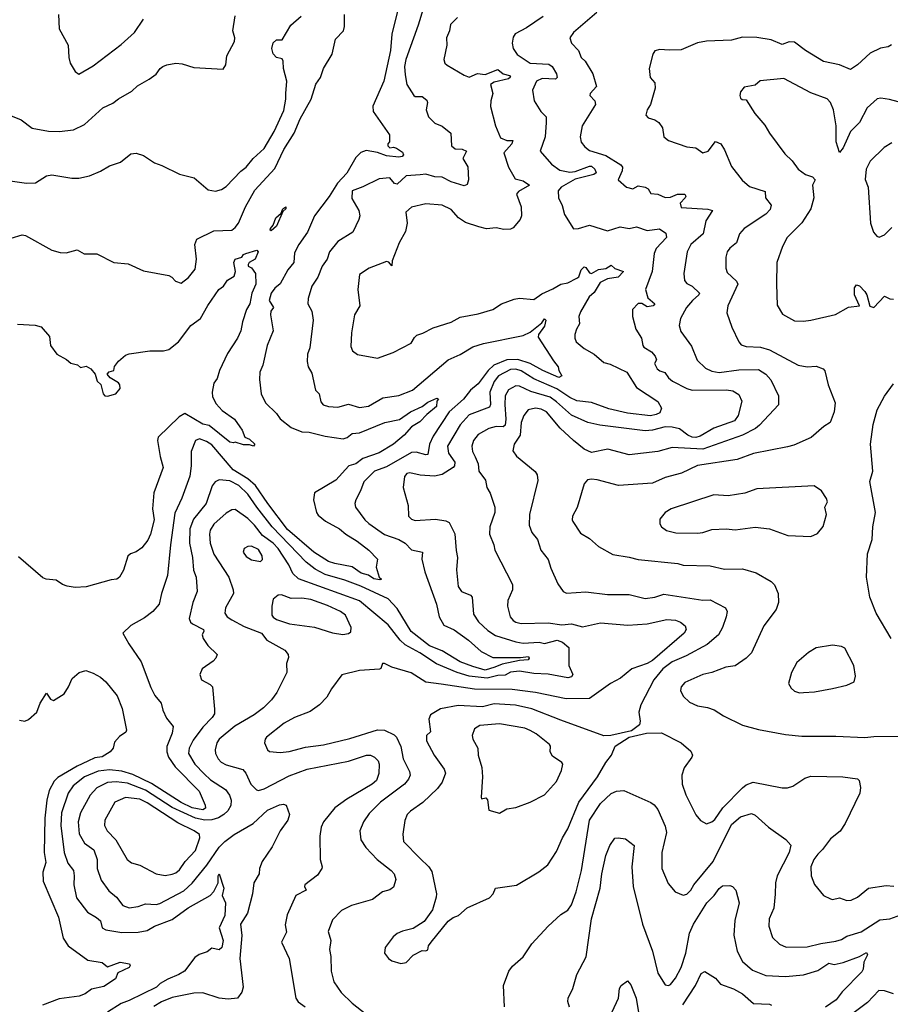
# Model space of a CAD drawing. Extents: x 1245515 to 1420776, y 606314 to 671314.
# Tile 173 of 256: x 1320926 to 1325767, y 656320 to 661796. Entities that reach past the tile are written whole.
import ezdxf

# ---------------------------------------------------------------- set-up
doc = ezdxf.new("R2010")
doc.units = 0

msp = doc.modelspace()

# ---------------------------------------------------------------- linework, layer by layer
at = {"layer": '0CON10XD'}
for points in [[(1323189.2, 661925), (1323142.3, 661765), (1323073.5, 661575), (1323066.1, 661535), (1323069.4, 661489.4), (1323078.9, 661435), (1323117.5, 661375), (1323125, 661368.6), (1323165, 661369.6), (1323189.4, 661349.4), (1323193.3, 661335), (1323185.6, 661295), (1323199.2, 661255), (1323235, 661220.6), (1323274.6, 661204.6), (1323323.8, 661165), (1323326.9, 661095), (1323348.3, 661078.3), (1323386.9, 661076.9), (1323410, 661065), (1323390.6, 661025), (1323418.6, 660978.6), (1323422.5, 660905), (1323415, 660878.8), (1323397.9, 660872.1), (1323325, 660895.2), (1323275, 660919.8), (1323235, 660921.8), (1323185, 660936.2), (1323153.5, 660933.5), (1323075, 660928.2), (1323025, 660881.1), (1323009.6, 660885), (1322985, 660916.2), (1322925, 660911.5), (1322835, 660866.7), (1322774.5, 660845), (1322772.3, 660802.3), (1322811.9, 660735), (1322816.9, 660705), (1322811.9, 660685), (1322777.8, 660615), (1322695, 660561.9), (1322648.6, 660505), (1322635.3, 660465), (1322608.2, 660425), (1322583.6, 660365), (1322551.5, 660315), (1322529.4, 660245), (1322527.8, 660215), (1322550, 660175), (1322557.8, 660125), (1322538.9, 659971.1), (1322525.7, 659935), (1322524.4, 659894.4), (1322530.8, 659865), (1322549.8, 659829.8), (1322571.1, 659735), (1322591.2, 659715), (1322600.2, 659670.2), (1322614.5, 659654.5), (1322642.5, 659645), (1322695, 659641.9), (1322755, 659657.8), (1322815, 659639.4), (1322865, 659646.9), (1322945, 659693.1), (1323035, 659705.6), (1323110, 659735), (1323308.5, 659905), (1323375, 659934.1), (1323445, 659977.2), (1323505, 659995.3), (1323725, 660039.4), (1323765, 660058.5), (1323830.1, 660109.9), (1323845, 660131.5), (1323852.2, 660125), (1323845, 660091.4), (1323810.6, 660045), (1323809.7, 660029.7), (1323895, 659898.8)], [(1323033.1, 661865), (1322994.6, 661715), (1322988.4, 661625), (1322951.9, 661455), (1322890.6, 661315), (1322891.9, 661285), (1322982, 661155), (1322983.3, 661116.7), (1322973.3, 661105), (1322973.8, 661095), (1322985, 661084.3), (1323005, 661087.5), (1323021.4, 661081.4), (1323055, 661059.2), (1323060.6, 661045), (1323053.8, 661035), (1323035, 661031.3), (1322965, 661039.5), (1322915, 661058.3), (1322851.9, 661068.1), (1322822.9, 661057.1), (1322795, 661028.9), (1322745, 660942.7), (1322692.5, 660887.5), (1322647.6, 660812.4), (1322564.6, 660705.4), (1322526.2, 660615), (1322478.4, 660545), (1322455, 660499.2), (1322450.4, 660445), (1322417.7, 660405), (1322375, 660327.8), (1322345, 660302.9), (1322325, 660275.5), (1322313.2, 660235), (1322337.5, 660195), (1322323.1, 660175), (1322321.1, 660155), (1322336.2, 660065), (1322301.5, 659985), (1322278.2, 659875), (1322261.5, 659835), (1322260, 659795), (1322269.2, 659715), (1322292.5, 659665), (1322354.4, 659605), (1322375, 659575.6), (1322435, 659528.9), (1322495, 659503.1), (1322535, 659502.5), (1322625, 659480.7), (1322725, 659465.9), (1322746.9, 659473.1), (1322775, 659495.4), (1322815, 659497.8), (1322956.2, 659555), (1323037.4, 659572.6), (1323100, 659615), (1323165, 659645.4), (1323195, 659669.5), (1323245, 659691.2), (1323255.8, 659685), (1323245.8, 659674.2), (1323244.7, 659645), (1323190.3, 659599.7), (1323150.9, 659559.1), (1323105, 659530.9), (1323065, 659485.6), (1323004.8, 659435.2), (1322925, 659386.4), (1322835, 659356), (1322795, 659326), (1322756.1, 659313.9), (1322685, 659235.4), (1322565.6, 659165), (1322560.4, 659125), (1322576.1, 659056.1), (1322585, 659040), (1322626.6, 659006.6), (1322705, 658964.6), (1322738.9, 658935), (1322802.9, 658895), (1322867.1, 658845), (1322916, 658795), (1322908.1, 658751.9), (1322925.4, 658695.4), (1322937.5, 658685), (1322929.2, 658680.8), (1322895, 658686.9), (1322866.2, 658706.2), (1322825, 658718.1), (1322775, 658752.2), (1322679.1, 658770.9), (1322643.2, 658783.2), (1322561.7, 658835), (1322415, 658960.1), (1322305.2, 659105), (1322238.3, 659205), (1322195, 659241.8), (1322112.9, 659292.9), (1321995, 659432.5), (1321965, 659450.8), (1321925.6, 659464.4), (1321904.6, 659455.4), (1321879.5, 659395), (1321880.4, 659315), (1321872.4, 659257.6), (1321827.3, 659135), (1321789, 659051), (1321764.7, 658875), (1321748.5, 658705), (1321714.7, 658605.3), (1321701.9, 658545), (1321666.2, 658503.8), (1321620.9, 658469.1), (1321543.9, 658426.1), (1321500, 658385), (1321533.3, 658325), (1321602, 658225), (1321655, 658081.2), (1321678.3, 658038.3), (1321712.5, 657995), (1321721.9, 657955), (1321742.2, 657912.2), (1321778.9, 657865), (1321775, 657828.8), (1321745.3, 657754.7), (1321743.8, 657725), (1321753.2, 657695), (1321791.3, 657641.3), (1321923.9, 657505), (1321957.7, 657427.7)], [(1320795, 660911.5), (1320963.7, 660886.3), (1321015, 660888.1), (1321075, 660926.9), (1321104.2, 660934.2), (1321215.8, 660914.2), (1321255.9, 660914.1), (1321315, 660927.5), (1321376.5, 660953.5), (1321425, 660983.8), (1321487, 661003), (1321545, 661049.2), (1321574.1, 661054.1), (1321615, 661040), (1321675, 661000), (1321715.9, 660985.9), (1321815, 660936.7), (1321896.1, 660916.1), (1321975, 660850), (1322015, 660843.3), (1322048.8, 660851.2), (1322075, 660868), (1322155, 660954.2), (1322185.5, 660975), (1322225.3, 661024.7), (1322285, 661080.6), (1322340.9, 661175), (1322395, 661290.8), (1322406.8, 661355), (1322405.5, 661385.5), (1322411.2, 661455), (1322393.1, 661525), (1322391.4, 661565), (1322385, 661578.8), (1322355, 661586), (1322335, 661606.7), (1322327.5, 661635), (1322335, 661667.5), (1322355, 661683.8), (1322385, 661683.3), (1322433.1, 661765), (1322491.1, 661815)], [(1320815, 660561.8), (1320939.6, 660599.6), (1320958.8, 660595), (1321105, 660514), (1321151.7, 660501.7), (1321185, 660500), (1321245, 660515.8), (1321285, 660494), (1321355, 660493.8), (1321450, 660445), (1321528.6, 660438.6), (1321615, 660398.8), (1321755, 660373.3), (1321772.5, 660365), (1321792.5, 660342.5), (1321825, 660331.2), (1321865, 660362), (1321902, 660408), (1321909.4, 660465), (1321900.9, 660545), (1321912.1, 660575), (1322005, 660621.9), (1322105, 660625.4), (1322125, 660640), (1322143.5, 660665), (1322182.6, 660755), (1322232.9, 660847.1), (1322345, 660968.8), (1322395.2, 661075), (1322453, 661165), (1322485.7, 661245), (1322546.1, 661355), (1322572.7, 661437.3), (1322598.8, 661475), (1322615.3, 661525), (1322664.1, 661605), (1322682.7, 661687.2), (1322726, 661735), (1322732, 661758), (1322732.3, 661825)], [(1320875, 661263.1), (1320935, 661238.9), (1320995, 661193.1), (1321086.4, 661176.4), (1321145, 661174.5), (1321225, 661184.4), (1321286.1, 661213.9), (1321388, 661305), (1321445, 661331.1), (1321475, 661356.5), (1321550.5, 661399.5), (1321581.3, 661428.7), (1321646.7, 661465), (1321685, 661492.5), (1321707.5, 661525), (1321722.5, 661535), (1321745, 661545.8), (1321795, 661554.2), (1321830.6, 661550.6), (1321895, 661530), (1322058.3, 661521.7), (1322072.5, 661545), (1322077.5, 661595), (1322120.6, 661675), (1322121.9, 661695), (1322111.2, 661735), (1322125, 661817.5)], [(1321142.9, 661825), (1321146.1, 661746.1), (1321196.7, 661655), (1321198.8, 661585), (1321206.7, 661555), (1321235, 661507.5), (1321255, 661492.5), (1321335, 661539.2), (1321491.1, 661658.9), (1321565, 661725.7), (1321615, 661799.4)], [(1323836.3, 661813.7), (1323745, 661750.9), (1323682.1, 661717.9), (1323670.6, 661699.4), (1323664.3, 661665), (1323670.6, 661635), (1323692.1, 661602.1), (1323765, 661553.6), (1323868.9, 661548.9), (1323887.8, 661535), (1323910.9, 661495), (1323913.9, 661475), (1323905, 661464.7), (1323831.4, 661468.6), (1323799.4, 661455), (1323777.1, 661405), (1323787.5, 661345), (1323824.2, 661285), (1323853.8, 661255), (1323853.6, 661223.6), (1323847.5, 661145), (1323820.6, 661065), (1323883.2, 660993.2), (1323929.6, 660959.6), (1323985, 660948.7), (1324015, 660951.7), (1324095, 660982.4), (1324105, 660981.5), (1324124.1, 660965), (1324132.1, 660945), (1324119.2, 660935), (1324015, 660909.8), (1323936.4, 660865), (1323919.5, 660845), (1323922.9, 660805), (1323942.1, 660762.1), (1323955, 660712.5), (1324005, 660632.5), (1324033.9, 660633.9), (1324095, 660653.6), (1324195, 660620.9), (1324265, 660643.8), (1324315.6, 660634.4), (1324355, 660644.2), (1324415, 660624.4), (1324483.5, 660633.5), (1324518.1, 660608.1), (1324522, 660585), (1324465.7, 660524.3), (1324453.8, 660495), (1324442.3, 660395), (1324405.8, 660295), (1324418.6, 660248.6), (1324457.1, 660215), (1324449.4, 660205), (1324415, 660198.7), (1324385, 660218), (1324365, 660218.5), (1324334.2, 660185), (1324334.2, 660145), (1324352.5, 660075), (1324384.2, 660025), (1324390.6, 659985), (1324397.1, 659975), (1324438.9, 659948.9), (1324460.6, 659925), (1324467.8, 659905), (1324456.1, 659883.9), (1324470.6, 659855), (1324485, 659843.6), (1324514.2, 659834.2), (1324533.5, 659803.5), (1324556.9, 659785), (1324635, 659744.5), (1324665.3, 659735.3), (1324857.1, 659737.1), (1324891.9, 659731.9), (1324925, 659711.9), (1324942.1, 659675), (1324921.8, 659595), (1324900.5, 659565), (1324785, 659524.4), (1324709.5, 659480.5), (1324685, 659472.9), (1324664.9, 659474.9), (1324642, 659485), (1324595, 659520.7), (1324555, 659530.4), (1324515, 659530.9), (1324445, 659512.4), (1324405, 659510.2), (1324151.6, 659541.6), (1324085, 659556.4), (1323995, 659597.2), (1323911.5, 659671.5), (1323875, 659696.3), (1323768.9, 659728.9), (1323705, 659757.8), (1323685, 659759.3), (1323645, 659737.7), (1323626.5, 659705), (1323623.8, 659656.2), (1323630.3, 659575), (1323625, 659540.6), (1323615, 659532.5), (1323575, 659533.6), (1323535, 659523.3), (1323475, 659489.5), (1323450.4, 659455), (1323440.8, 659425), (1323444.6, 659395), (1323458.8, 659365), (1323475.3, 659325.3), (1323480, 659285), (1323515.7, 659235), (1323524.2, 659195), (1323542.7, 659162.7), (1323567.8, 659085), (1323567.8, 659055), (1323540, 658975), (1323539.1, 658935), (1323563.1, 658875), (1323568.5, 658845), (1323666.1, 658655), (1323667.1, 658625), (1323640.6, 658565), (1323639.4, 658535), (1323654.2, 658475), (1323670.8, 658455), (1323685, 658444.5), (1323715, 658437.7), (1323865, 658440.7), (1323941.1, 658431.1), (1323995, 658436), (1324055, 658418.8), (1324155, 658441.6), (1324308.5, 658428.5), (1324415.3, 658435.3), (1324525, 658460), (1324573.6, 658456.4), (1324600.8, 658445), (1324625.7, 658425), (1324631.9, 658405), (1324620.6, 658385), (1324445, 658231.3), (1324415, 658214.8), (1324330.5, 658185), (1324266.5, 658133.5), (1324210.6, 658105), (1324095, 658020.7), (1323965, 658018.7), (1323793.8, 658053.8), (1323665, 658071), (1323455, 658072.9), (1323269.5, 658100.5), (1323185, 658112), (1323103.6, 658163.6), (1322994.6, 658194.6), (1322953.9, 658216.1), (1322944, 658216), (1322935, 658187.5), (1322926.8, 658183.2), (1322815, 658176.4), (1322716.8, 658153.2), (1322660, 658075), (1322635, 658027.5), (1322592.9, 657985), (1322541.1, 657948.9), (1322455, 657914.6), (1322396.6, 657883.4), (1322299.2, 657805), (1322290.8, 657795), (1322288, 657775), (1322304, 657735), (1322315, 657725.8), (1322375, 657720.6), (1322425, 657725.5), (1322515, 657749.2), (1322615, 657762.6), (1322761.6, 657798.4)], [(1323360.9, 661809.1), (1323321.1, 661768.9), (1323315.5, 661735), (1323299.5, 661695), (1323300.8, 661655), (1323284.3, 661575), (1323290.8, 661555), (1323302.8, 661542.8), (1323397.9, 661487.9), (1323425, 661477.1), (1323472.4, 661497.6), (1323515, 661491.9), (1323585, 661518.9), (1323615, 661495.3), (1323649.5, 661485), (1323655, 661477.1), (1323645, 661468), (1323565, 661449.1), (1323544.2, 661435.8), (1323557.9, 661385), (1323545.5, 661345), (1323543.5, 661313.5), (1323571.9, 661205), (1323599.2, 661139.2), (1323635, 661124.2), (1323668.2, 661125), (1323663.3, 661105), (1323618.6, 661055), (1323643.6, 660975), (1323681.6, 660911.6), (1323725, 660900.4), (1323760.6, 660875), (1323699.5, 660840.5), (1323689.5, 660825), (1323714, 660756), (1323716.9, 660705), (1323708.9, 660685), (1323670.9, 660639.1), (1323655, 660631.5), (1323618.9, 660628.9), (1323575, 660639.2), (1323522.6, 660632.6), (1323478.6, 660645), (1323405, 660668.2), (1323365.5, 660695), (1323325, 660740), (1323275, 660764.4), (1323185, 660772.5), (1323105, 660754), (1323073.8, 660725), (1323080, 660665), (1323071.2, 660618.8), (1323035.8, 660555), (1322998, 660455), (1322995, 660427.5), (1322978, 660448), (1322965, 660452), (1322870, 660415), (1322815, 660378.8), (1322806, 660295), (1322817.1, 660205), (1322787.5, 660155), (1322770.8, 660055), (1322768.3, 659978.3), (1322776.7, 659955), (1322804.3, 659934.3), (1322915, 659914.3), (1323003.3, 659945), (1323102.1, 659997.9)], [(1324135, 661836.7), (1324006, 661725), (1323986, 661695), (1323994.2, 661665), (1324034.2, 661625), (1324048, 661585), (1324070.8, 661565), (1324113.1, 661495), (1324134.3, 661425), (1324098.5, 661385), (1324096.7, 661375), (1324124.8, 661344.8), (1324127.9, 661325), (1324054.6, 661205), (1324043.3, 661145), (1324048.9, 661115), (1324068.1, 661088.1), (1324095, 661067.8), (1324185, 661040.6), (1324269.4, 660989.4), (1324277.2, 660975), (1324276.5, 660955), (1324253.8, 660905), (1324301.2, 660865), (1324335, 660856), (1324365, 660871.9), (1324405, 660865.4), (1324420, 660855), (1324435, 660828.8), (1324475, 660825.5), (1324515, 660807.9), (1324545, 660809.6), (1324583.7, 660826.3), (1324624.2, 660825.8), (1324630, 660815), (1324625.6, 660805), (1324599.1, 660775), (1324605, 660750.8), (1324752.6, 660742.6), (1324778, 660735), (1324742.2, 660677.8), (1324727.3, 660605), (1324658.5, 660545), (1324637.8, 660505), (1324620, 660385), (1324622.9, 660345), (1324635, 660328), (1324665, 660314), (1324705.6, 660275), (1324702.7, 660265), (1324667.1, 660235), (1324634.5, 660195), (1324600.5, 660135), (1324592.7, 660095), (1324602.6, 660062.6), (1324660.9, 659980.9), (1324693.4, 659903.4), (1324738.8, 659858.8), (1324775, 659841.5), (1324815, 659834.7), (1324925, 659849.5), (1325035, 659850), (1325075, 659824.5), (1325102.2, 659792.2), (1325145.6, 659705), (1325145.6, 659655), (1325039.4, 659540.6), (1325017.7, 659522.2), (1324945, 659485.3), (1324725, 659408.3), (1324555, 659416.1), (1324475, 659395.4), (1324315, 659376.2), (1324196.6, 659406.6), (1324105, 659388.4), (1324065, 659406.7), (1324005, 659455.4), (1323930.7, 659525), (1323855, 659614.7), (1323825, 659629.5), (1323795.2, 659635.2), (1323754, 659626), (1323728.7, 659595), (1323715.3, 659555), (1323708.6, 659485), (1323675.6, 659435), (1323668.9, 659398.9), (1323687.8, 659367.8), (1323792.4, 659282.4), (1323804.4, 659264.4), (1323807.4, 659232.6), (1323760.4, 659045), (1323758.9, 658985), (1323773.8, 658943.8), (1323805.6, 658905), (1323824.3, 658845), (1323865, 658793.3), (1323879.2, 658745), (1323917.7, 658657.7), (1323948.8, 658615), (1323965.8, 658605.8), (1324075, 658613.3), (1324195, 658598.7), (1324315, 658599.1), (1324405, 658577.5), (1324457.5, 658585), (1324508.2, 658601.8), (1324725, 658567.5), (1324765, 658570), (1324850, 658525), (1324860.8, 658505), (1324854.4, 658475), (1324835, 658416.2), (1324812.2, 658375), (1324749.4, 658320.6), (1324632.1, 658257.9), (1324555, 658225.3), (1324501.8, 658185), (1324452.5, 658125), (1324380.8, 657985), (1324369.2, 657945), (1324376, 657895), (1324372.5, 657875), (1324328.8, 657841.2), (1324214.1, 657815.9), (1324175, 657813.9), (1323935, 657900.3), (1323773.2, 657963.2), (1323682.8, 657982.8), (1323565, 657991), (1323500, 657975), (1323365, 657982.2), (1323266.9, 657963.1), (1323210.2, 657929.8), (1323200.6, 657905), (1323210, 657835), (1323188, 657815), (1323188.5, 657785), (1323231.1, 657705), (1323287.3, 657627.3), (1323293.5, 657605), (1323275.5, 657555), (1323250.1, 657519.9), (1323168, 657442), (1323098.6, 657395), (1323081.1, 657375), (1323067.5, 657342.5), (1323056.2, 657266.2), (1323061.1, 657225), (1323152.1, 657132.1), (1323201.9, 657085), (1323218.3, 657058.3), (1323244.3, 656935), (1323242.2, 656915), (1323220.8, 656845), (1323175, 656780), (1323115, 656741.2), (1323055, 656727.5), (1323025.6, 656714.4), (1323002, 656695), (1322958, 656635), (1322954, 656605), (1322977.5, 656575), (1322995, 656561.9), (1323045, 656547.8), (1323075, 656553.1), (1323115, 656594), (1323165, 656620), (1323185, 656616.7), (1323195, 656622.5), (1323200, 656645), (1323213.3, 656665), (1323308.3, 656781.7), (1323336.4, 656803.6), (1323365.8, 656814.2), (1323414.3, 656855.7), (1323537.8, 656912.2), (1323558.8, 656935), (1323572.5, 656965), (1323688.3, 656981.7), (1323813.1, 657056.9), (1323862, 657095), (1323911.1, 657168.9), (1323944.6, 657245.4), (1323975, 657295.8), (1324036.2, 657443.8), (1324138.9, 657585), (1324185, 657665.7), (1324217.1, 657705), (1324238, 657755), (1324314.4, 657805.6), (1324411.7, 657828.3), (1324495, 657830), (1324605, 657773.8), (1324657.7, 657727.7), (1324666.7, 657705), (1324663.3, 657695), (1324621.2, 657635), (1324608, 657595), (1324610, 657545), (1324630.5, 657485), (1324685, 657374), (1324712.6, 657342.6), (1324745, 657324.2), (1324775, 657334.4), (1324791.7, 657348.3), (1324836.5, 657413.5), (1324945, 657523.3), (1324965, 657540.5), (1325003.8, 657556.2), (1325165, 657523.3), (1325195, 657523.1), (1325225, 657532.5), (1325292.6, 657577.4), (1325325, 657588.6), (1325504.1, 657585.9), (1325584, 657574), (1325594, 657564), (1325602, 657525), (1325598.6, 657495), (1325516.9, 657325), (1325488, 657282), (1325435, 657241.1), (1325389.8, 657180.3), (1325363.3, 657155), (1325341.5, 657125), (1325325.5, 657085), (1325327.5, 657035), (1325345.4, 656985.4), (1325396.2, 656925), (1325434, 656906), (1325445, 656902.9), (1325485, 656911.4), (1325525, 656897.5), (1325550.3, 656899.7), (1325584.5, 656915.5), (1325645, 656965.6), (1325745, 656980.4), (1325786.9, 656976.9)], [(1325773, 661657), (1325755, 661646), (1325712.4, 661637.6), (1325655, 661609.4), (1325585, 661544.3), (1325545, 661519.2), (1325485.4, 661545.4), (1325395, 661564.3), (1325295, 661625.5), (1325235, 661671.2), (1325205, 661673.1), (1325165, 661658.2), (1325105, 661683.3), (1325025, 661697.1), (1324945, 661698.7), (1324885, 661682), (1324745, 661677.5), (1324695, 661667.1), (1324605, 661627.8), (1324536.8, 661626.8), (1324485, 661631.2), (1324457, 661623), (1324447.5, 661605), (1324426, 661525), (1324431.2, 661475), (1324458, 661445), (1324460.6, 661415), (1324434.3, 661325), (1324415.7, 661295), (1324408, 661265), (1324420, 661250), (1324458.6, 661238.6), (1324480.8, 661225), (1324500.8, 661195), (1324507.5, 661145), (1324533.3, 661125), (1324635, 661089.7), (1324685, 661083.9), (1324725, 661055.4), (1324754.3, 661065.7), (1324795, 661118.6), (1324824, 661105), (1324845, 661072), (1324885, 660978.8), (1324942.8, 660902.8), (1324985, 660869.2), (1325071.5, 660841.5), (1325072.9, 660805), (1325104.2, 660765), (1325099.3, 660740.7), (1325075.8, 660715), (1324955.4, 660634.6), (1324929.4, 660605), (1324917.8, 660572.2), (1324911.2, 660555), (1324874.5, 660525.5), (1324860.8, 660505), (1324853.3, 660475), (1324851.8, 660415), (1324860.8, 660390.8), (1324911.5, 660341.5), (1324919.1, 660325), (1324863.5, 660205), (1324858.6, 660165), (1324886.4, 660086.4), (1324925, 660003.8), (1324938.2, 659988.2), (1324965, 659977.9), (1325045, 659975.4), (1325095, 659960.4), (1325255, 659874.4), (1325305, 659865.7), (1325355, 659869.2), (1325394.1, 659854.1), (1325404, 659844), (1325421.4, 659765), (1325460.8, 659665), (1325455.7, 659615), (1325432, 659555), (1325397.2, 659532.8), (1325327.6, 659472.4), (1325230.6, 659429.4), (1325195, 659421.1), (1325006.5, 659383.5), (1324915, 659349.2), (1324694.2, 659315.8), (1324606.7, 659273.3), (1324515, 659250.4), (1324445, 659219.1), (1324255, 659205.7), (1324137, 659237), (1324105, 659241.1), (1324082.8, 659237.2), (1324065.6, 659214.4), (1324026.4, 659083.6), (1324000, 659035), (1323997.5, 659015), (1324002.5, 659005), (1324045, 658940.8), (1324095, 658911.2), (1324145, 658866.2), (1324225, 658822.5), (1324315, 658807.1), (1324365, 658794.5), (1324585, 658772.2), (1324615, 658762.9), (1324765, 658758.5), (1324845, 658740.4), (1324945, 658741.5), (1325020.4, 658720.4), (1325105, 658671.4), (1325122.8, 658652.8), (1325144.3, 658605), (1325145.7, 658555), (1325132.5, 658515), (1325064, 658425), (1324995.4, 658274.6), (1324965.4, 658244.6), (1324905, 658203.3), (1324852.5, 658195), (1324774.6, 658165.4), (1324725, 658153.5), (1324625, 658108.9), (1324604.4, 658085), (1324600.6, 658065), (1324615, 658034.2), (1324651.3, 658001.3), (1324695, 657979.2), (1324750.6, 657970.6), (1324787.8, 657957.8), (1324840, 657925), (1324945, 657873.1), (1325035, 657849.1), (1325185, 657821.1), (1325275, 657811.8), (1325465, 657811.5), (1325625, 657803.5)], [(1325838.3, 661331.7), (1325762.9, 661352.9), (1325715, 661359.2), (1325695, 661355.6), (1325639.2, 661305), (1325595.6, 661225), (1325545.7, 661175), (1325505, 661083.3), (1325485, 661057.5), (1325466.4, 661116.4), (1325466.4, 661205), (1325451.1, 661295), (1325435.4, 661335), (1325416.4, 661356.4), (1325325, 661388.5), (1325175, 661468.6), (1325043, 661457), (1325015, 661432.5), (1324955, 661420), (1324933.8, 661395), (1324930, 661375), (1324935, 661360), (1324943, 661353), (1324965, 661350), (1325013.3, 661275), (1325070.3, 661210.3), (1325095.7, 661165.7), (1325180.6, 661050.6), (1325220.9, 661010.9), (1325254.7, 660964.7), (1325296, 660935), (1325335, 660922.3), (1325350, 660905), (1325333.8, 660875), (1325341.4, 660805), (1325325.3, 660744.7), (1325275, 660667.1), (1325194.4, 660585), (1325167.8, 660535), (1325137.1, 660445), (1325134.4, 660325), (1325138.3, 660208.3), (1325167.9, 660157.9), (1325235, 660120.8), (1325285, 660118.6)], [(1325775, 661111.4), (1325733.8, 661085), (1325655, 661010), (1325633.2, 660965), (1325626.6, 660906.6), (1325644.6, 660865), (1325656.7, 660665), (1325674.3, 660615), (1325692.4, 660592.4), (1325705, 660586)], [(1322325, 660621.9), (1322318.8, 660625), (1322320.6, 660635), (1322336.4, 660653.6), (1322351.1, 660695), (1322379.7, 660720.3), (1322389.2, 660745), (1322406.1, 660756.1), (1322406.2, 660745), (1322390.3, 660729.7), (1322355, 660648.1), (1322325, 660621.9)], [(1325705, 660586), (1325735, 660598.8), (1325775, 660640.8)], [(1320915, 660103.3), (1321013, 660097), (1321045, 660087.5), (1321092.5, 660035), (1321097.5, 659985), (1321132.5, 659935), (1321186.1, 659906.1), (1321210, 659885), (1321247, 659877), (1321265, 659862.5), (1321295, 659870), (1321322.5, 659855), (1321346.7, 659825), (1321357.5, 659785), (1321377, 659767), (1321391.2, 659715), (1321400, 659705), (1321415, 659701.4), (1321461.2, 659715), (1321485.8, 659745), (1321483.8, 659765), (1321475.9, 659775.9), (1321430, 659805), (1321412.5, 659825), (1321423, 659837), (1321450, 659845), (1321453, 659867), (1321475, 659897.5), (1321515, 659930), (1321535, 659937.5), (1321650, 659955), (1321725, 659954.3), (1321755, 659961.9), (1321809.4, 660005), (1321877.1, 660095), (1321932, 660135), (1321973, 660207), (1322034.4, 660295.6), (1322059.5, 660315), (1322081.9, 660348.1), (1322119.6, 660370.4), (1322126.9, 660395), (1322117.1, 660445), (1322125, 660464.4), (1322162, 660475), (1322170.6, 660489.4), (1322183.9, 660496.1), (1322245, 660513.8), (1322252, 660505), (1322236.1, 660463.9), (1322202.5, 660445), (1322196.2, 660435), (1322197.5, 660425), (1322215, 660416.2), (1322238, 660385), (1322240, 660325), (1322217.1, 660275), (1322205.4, 660215), (1322188.2, 660185), (1322164.4, 660115), (1322156.2, 660065), (1322137.5, 660025), (1322080.9, 659939.1), (1322036.4, 659845), (1322025, 659801.2), (1322005.7, 659774.3), (1321996.4, 659725), (1321999.1, 659699.1), (1322018.8, 659658.8), (1322053, 659623), (1322120, 659575), (1322151.2, 659531.2), (1322163.9, 659513.9), (1322178, 659475), (1322203.6, 659463.6), (1322233.3, 659435), (1322225.8, 659424.2), (1322205, 659432.5), (1322171.4, 659431.4), (1322125, 659446.7), (1322115, 659442.5), (1322095, 659446.7), (1321979.7, 659539.7), (1321945, 659546.5), (1321845, 659606.6), (1321813.5, 659586.5), (1321697.1, 659475), (1321692.5, 659455), (1321706.6, 659366.6), (1321724.3, 659305), (1321672.2, 659165), (1321664.5, 659075), (1321674.4, 659015), (1321654.4, 658935), (1321638.8, 658901.2), (1321605, 658859.2), (1321574.4, 658835.6), (1321543.3, 658825), (1321527.7, 658812.3), (1321502.9, 658735), (1321481.2, 658695), (1321465.7, 658684.3), (1321435, 658680.8), (1321295, 658641.8), (1321235, 658638.2), (1321190, 658645), (1321164, 658655), (1321129.3, 658679.3), (1321074, 658684), (1321055, 658691.9), (1320919.1, 658809.1)], [(1323102.1, 659997.9), (1323120.7, 660029.3), (1323135, 660041.4), (1323168, 660052), (1323225, 660083.1), (1323325, 660113.5), (1323375, 660140.9), (1323475, 660159.4), (1323557.5, 660185), (1323605, 660215.8), (1323675, 660242.5), (1323705, 660247.1), (1323785, 660240.6), (1323828.8, 660271.2), (1323891.5, 660298.5), (1323935, 660325.6), (1323975, 660333.3), (1324025, 660357.8), (1324034.6, 660365.4), (1324047.9, 660405), (1324065, 660421.8), (1324075, 660418.8), (1324095, 660388), (1324105, 660384.4), (1324145, 660407.3), (1324185, 660412.6), (1324215, 660430.3), (1324235, 660412.7), (1324283.8, 660395), (1324253.8, 660365), (1324195, 660355.2), (1324154.7, 660335), (1324120.5, 660279.5), (1324092.9, 660255), (1324045, 660172), (1324034.5, 660145), (1324038.5, 660105), (1324021.5, 660075), (1324013.6, 660045), (1324012.9, 660025), (1324020.5, 660005), (1324065, 659967.3), (1324121.4, 659935), (1324175, 659889.5), (1324209.4, 659879.4), (1324302.9, 659835), (1324355, 659750.6), (1324475, 659673.3), (1324495.6, 659635), (1324485, 659610.4), (1324465, 659599.5), (1324433.7, 659593.7), (1324305, 659608.3), (1324202.7, 659632.7), (1324105, 659666.3), (1324025, 659676), (1323985, 659694.8), (1323913.2, 659743.2), (1323785, 659798.8), (1323713.9, 659843.9), (1323685, 659852.3), (1323655, 659851.5), (1323589.2, 659815), (1323565.4, 659784.6), (1323539.6, 659725), (1323544.7, 659655.3), (1323539.2, 659640.8), (1323425, 659599.1), (1323375, 659542.7), (1323304.2, 659425), (1323310.8, 659385), (1323345.9, 659335), (1323344.7, 659315.3), (1323336.5, 659305), (1323275, 659266.2), (1323233.1, 659256.9), (1323153.1, 659263.1), (1323095, 659276.4), (1323078.3, 659271.7), (1323065.7, 659255), (1323057.8, 659195), (1323086.7, 659095), (1323088.8, 659035), (1323105, 659018.8), (1323125, 659011.4), (1323238.9, 659018.9), (1323295, 659009.4), (1323315, 658999.4), (1323345, 658936.7), (1323353.2, 658843.2), (1323361.3, 658805), (1323355.6, 658735.6), (1323363.7, 658643.7), (1323382, 658615), (1323433.8, 658595), (1323441.4, 658585), (1323450.1, 658490.1), (1323476.6, 658446.6), (1323528.7, 658398.7), (1323571.3, 658371.3), (1323685, 658335.2), (1323725, 658329.3), (1323815, 658334.5), (1323845, 658326.8), (1323915, 658345.5), (1323943.8, 658335), (1323978.9, 658305), (1323978.8, 658205), (1324002, 658155), (1323995, 658140.4), (1323974.3, 658135.7), (1323865, 658155.2), (1323785, 658160), (1323705, 658173.4), (1323655, 658166.6), (1323625, 658149.7), (1323585, 658147.8), (1323525, 658133.8), (1323425.9, 658145.9), (1323359.1, 658165), (1323243.1, 658213.1), (1323151.2, 658275), (1323068.9, 658318.9), (1323041.3, 658345), (1322975, 658431.1), (1322815, 658564.3), (1322476.6, 658686.6), (1322445, 658715.6), (1322423.3, 658765), (1322363.4, 658855), (1322335, 658884.3), (1322277.3, 658927.3), (1322232.4, 658985), (1322195, 659021.3), (1322125, 659071.9), (1322105, 659070), (1322075, 659051.9), (1322005, 658991.1), (1321985, 658957.5), (1321980.8, 658935), (1321985.4, 658885), (1322005, 658824.2), (1322088.5, 658695), (1322113.6, 658625), (1322115.5, 658605), (1322070.5, 658525), (1322066.9, 658495), (1322080, 658475), (1322105, 658457.5), (1322175, 658421.4), (1322270, 658385), (1322300, 658345), (1322400.2, 658290.2), (1322420, 658265), (1322421.7, 658248.3), (1322410.6, 658215), (1322410.8, 658165), (1322355.6, 658055), (1322326.5, 658013.5), (1322281.2, 657968.8), (1322229.4, 657930.6), (1322122.9, 657867.1), (1322035, 657795.5), (1322023.2, 657775), (1322013.8, 657735), (1322014.6, 657715), (1322029.5, 657685), (1322047, 657667), (1322075, 657651.5), (1322166.5, 657625), (1322184.6, 657605), (1322211.1, 657545), (1322243, 657513), (1322255, 657508.5), (1322285, 657517.7), (1322425, 657590.8), (1322525, 657627.2), (1322755, 657672.2), (1322855, 657705.4), (1322876.1, 657706.1), (1322900, 657695), (1322918.6, 657675), (1322925.6, 657655), (1322923, 657603), (1322910, 657565), (1322886.9, 657545), (1322745, 657461.1), (1322678.2, 657411.8), (1322615.5, 657335), (1322602.2, 657305), (1322594.4, 657255.6), (1322596.2, 657125), (1322608.8, 657085), (1322606.7, 657075), (1322582.2, 657037.8), (1322512.5, 656985), (1322510.4, 656975), (1322518.5, 656955), (1322461.8, 656925), (1322412.8, 656817.2), (1322402.4, 656762.4), (1322409.7, 656720.3), (1322382.9, 656665), (1322425.4, 656575.4), (1322462, 656355), (1322475, 656333.8), (1322514, 656305)], [(1325285, 660118.6), (1325325, 660124.3), (1325463.2, 660156.8), (1325535, 660197.1), (1325596.2, 660203.8), (1325568.6, 660265), (1325568.8, 660305), (1325578.3, 660321.7), (1325595, 660316.7), (1325625.8, 660285), (1325637.1, 660265), (1325653, 660203), (1325675, 660196.2), (1325735, 660258.6), (1325765, 660244), (1325785, 660242.5)], [(1323895, 659898.8), (1323920.8, 659865), (1323924, 659845), (1323940, 659815), (1323923.8, 659806.2), (1323834.9, 659844.9), (1323764.1, 659884.1), (1323696, 659906), (1323634.9, 659905.1), (1323562.4, 659875), (1323530.6, 659845), (1323475, 659770), (1323433.5, 659735), (1323393.9, 659685), (1323314.8, 659615), (1323225, 659479.1), (1323205.7, 659435), (1323195, 659377.5), (1323185, 659375.4), (1323131.5, 659391.5), (1323105, 659388.9), (1322965, 659309.5), (1322899.5, 659285), (1322838.9, 659225), (1322822.1, 659175), (1322795.6, 659125), (1322789.2, 659105), (1322794.2, 659085), (1322845.6, 659015), (1322867.8, 658995), (1322955, 658932.9), (1323035, 658904.7), (1323070, 658885), (1323105, 658848.5), (1323166, 658835), (1323162.9, 658795), (1323178.2, 658725), (1323244.5, 658545), (1323258.2, 658475), (1323285, 658428.9), (1323342.7, 658402.7), (1323421.9, 658345), (1323492.4, 658282.4), (1323557.9, 658247.9), (1323710.7, 658249.3), (1323756.2, 658255), (1323759.2, 658245), (1323753.3, 658235), (1323705, 658232), (1323608.2, 658211.8), (1323567.6, 658195), (1323515, 658178.7), (1323445, 658198.5), (1323374.6, 658225), (1323274.7, 658285), (1323205, 658314.2), (1323103.2, 658393.2), (1323025, 658521.9), (1322975, 658576), (1322824, 658646), (1322735, 658679.8), (1322625, 658710.8), (1322569.3, 658739.3), (1322519.5, 658779.5), (1322330.4, 658975), (1322245, 659085.3), (1322195, 659156.5), (1322144.1, 659205), (1322095, 659231), (1322035, 659237.7), (1322013.3, 659225), (1321996.2, 659203.8), (1321962.8, 659105), (1321892.5, 659017.5), (1321871.9, 658965), (1321870.8, 658885), (1321886.5, 658805), (1321892.5, 658735), (1321907.1, 658695), (1321912.5, 658615), (1321889.6, 658555), (1321869.3, 658465), (1321876.1, 658446.1), (1321886.7, 658436.7), (1321947.5, 658405), (1321950.8, 658395), (1321941.4, 658375), (1321945.8, 658355), (1321972.9, 658315), (1322023.8, 658265), (1322016, 658245), (1322001.2, 658228.8), (1321941.2, 658185), (1321928.8, 658155), (1321936.7, 658125), (1321985, 658098.8), (1321998, 658085), (1322009.1, 657960.9), (1322008.8, 657935), (1321997.1, 657915), (1321945, 657861.2), (1321891, 657789), (1321868.2, 657745), (1321865.4, 657715), (1321900.3, 657655), (1321951.3, 657601.3), (1321988.1, 657568.1), (1322071.5, 657515), (1322093.7, 657483.7), (1322102.5, 657455), (1322100.2, 657425), (1322083.6, 657396.4), (1322061, 657375), (1322032.1, 657357.9), (1321995, 657346.2), (1321955, 657344.6), (1321904.7, 657354.7), (1321775, 657415.1), (1321625, 657510.6), (1321525, 657549.5), (1321462, 657558), (1321415, 657552.7), (1321355.2, 657524.8), (1321317.3, 657482.7), (1321265, 657384.2), (1321251.7, 657335), (1321257.8, 657267.8), (1321286.5, 657216.5), (1321339.4, 657179.4), (1321356.9, 657125), (1321357.4, 657075), (1321379.6, 657009.6), (1321421.9, 656951.9), (1321464.4, 656915), (1321500, 656870), (1321535, 656857.1), (1321585, 656864), (1321625, 656877.9), (1321685, 656875.8), (1321705, 656880.8), (1321839.7, 656950.3), (1321885, 656994.6), (1321966.5, 657093.5), (1322035, 657194.6), (1322067.7, 657225), (1322119.5, 657265), (1322225, 657325.4), (1322305, 657398.8), (1322370.6, 657429.4), (1322393.6, 657433.6), (1322408.3, 657428.3), (1322426.7, 657375), (1322417.5, 657345), (1322374.3, 657285), (1322330, 657195), (1322274.4, 657115), (1322259.2, 657075), (1322257.5, 657045), (1322227.5, 656995), (1322221.1, 656935), (1322193.5, 656826.5), (1322153.9, 656765), (1322162.3, 656702.3), (1322151.1, 656575), (1322169.4, 656415), (1322162.1, 656387.9), (1322137.5, 656355), (1322085, 656348.1), (1322035, 656353.6), (1321945, 656384.5), (1321895, 656382.1), (1321775, 656358.7), (1321715.7, 656334.3), (1321672, 656308)], [(1325772, 658355), (1325688.6, 658495), (1325653.6, 658583.6), (1325635.7, 658695), (1325639.5, 658825), (1325667.1, 658905), (1325669.2, 658975), (1325684, 659055), (1325653, 659227), (1325670, 659285), (1325657.1, 659435), (1325671.5, 659545), (1325693.3, 659626.7), (1325735, 659703.1), (1325785, 659770)], [(1325325, 658922.5), (1325361.7, 658938.3), (1325393, 658977), (1325412.5, 659045), (1325403.8, 659085), (1325418.6, 659115), (1325413.2, 659133.2), (1325383.8, 659175), (1325343, 659203), (1325025, 659187.8), (1324957.9, 659162.1), (1324865, 659148.2), (1324785, 659154.4), (1324549.2, 659075), (1324515.6, 659055), (1324485, 659018), (1324485, 658992), (1324495.7, 658975), (1324522.5, 658955), (1324575, 658941.6), (1324695, 658940.4), (1324725, 658943.8), (1324775, 658961.1), (1324854.5, 658964.5), (1324905, 658959.4), (1325015, 658973.1), (1325095, 658964.3), (1325197, 658927), (1325325, 658922.5)], [(1322265, 658782), (1322275.6, 658794.4), (1322275.4, 658815), (1322255, 658850), (1322215, 658867.3), (1322194.6, 658865.4), (1322173.8, 658855), (1322168.6, 658835), (1322185, 658810), (1322215, 658791.9), (1322265, 658782)], [(1322722.8, 658377.2), (1322755, 658382.5), (1322768.1, 658391.9), (1322768.5, 658415), (1322737.5, 658485), (1322709.4, 658505), (1322637.8, 658537.8), (1322545, 658571.6), (1322495, 658579.5), (1322435, 658577.1), (1322382.4, 658597.6), (1322363.3, 658595), (1322335, 658572.5), (1322328, 658535), (1322328.6, 658485), (1322335, 658473.1), (1322355, 658459.6), (1322426.7, 658436.7), (1322565, 658416.8), (1322665, 658386.5), (1322722.8, 658377.2)], [(1325262.7, 658052.7), (1325285, 658054.2), (1325345, 658057.1), (1325445, 658075.8), (1325525, 658094.2), (1325565.7, 658114.3), (1325573.8, 658145), (1325563.8, 658205), (1325515, 658301.2), (1325495, 658310.8), (1325445, 658318), (1325355, 658302.9), (1325312.6, 658277.4), (1325248.3, 658221.7), (1325217.5, 658165), (1325200.8, 658105), (1325215, 658077.5), (1325235, 658061.2), (1325262.7, 658052.7)], [(1320925, 657900), (1320955, 657893.8), (1320975, 657903.8), (1321020.8, 657945), (1321039.5, 657995), (1321075, 658050), (1321096.7, 658016.7), (1321115, 658009.2), (1321173.2, 658046.8), (1321198, 658085), (1321217.7, 658132.3), (1321256.7, 658165), (1321294.1, 658175.9), (1321335, 658162), (1321375, 658140), (1321405, 658113.8), (1321469.2, 658035), (1321495.8, 657965), (1321520, 657845), (1321516.4, 657833.6), (1321480.5, 657809.5), (1321452.7, 657777.3), (1321446.7, 657745), (1321428.8, 657725), (1321385, 657695.7), (1321345, 657690.5), (1321305, 657672.8), (1321245, 657645.3), (1321137.8, 657582.2), (1321118.2, 657561.8), (1321090.6, 657509.4), (1321076.4, 657455), (1321065.5, 657355), (1321061.8, 657165), (1321072.2, 657107.8), (1321055.8, 657055), (1321057.1, 657005), (1321141.3, 656805), (1321168.6, 656688.6), (1321196, 656646), (1321305, 656565.6), (1321385, 656552.5), (1321415, 656527.5), (1321485, 656554.6), (1321537.5, 656545), (1321541.4, 656535), (1321535, 656524.2), (1321472.5, 656495), (1321458.3, 656461.7), (1321395, 656418.8), (1321325, 656404), (1321290.9, 656379.1), (1321257.5, 656365), (1321145, 656349.6), (1321054, 656315)], [(1323595, 657383.8), (1323635, 657407.5), (1323685, 657413.8), (1323765, 657444), (1323845, 657485.8), (1323910.2, 657559.8), (1323939.7, 657620.3), (1323945.7, 657655), (1323940, 657665), (1323889.3, 657699.3), (1323875.6, 657725), (1323877.8, 657755), (1323871.9, 657765), (1323798.1, 657825), (1323765, 657843.6), (1323735, 657855.5), (1323595, 657879.6), (1323485, 657870.6), (1323455, 657851.2), (1323442.9, 657815), (1323445.6, 657795), (1323474.4, 657745), (1323475.6, 657705), (1323496.2, 657636.2), (1323499.1, 657585), (1323491.7, 657471.7), (1323495, 657462.5), (1323517.5, 657467.5), (1323527, 657457), (1323535, 657400), (1323595, 657383.8)], [(1322761.6, 657798.4), (1322915, 657846.8), (1322955, 657843.8), (1323009.1, 657819.1), (1323022.1, 657805), (1323045, 657753.1), (1323059.4, 657685), (1323094.5, 657615), (1323097.3, 657595), (1323088.7, 657571.3), (1323066.5, 657545), (1322931.8, 657445), (1322868.8, 657381.2), (1322837.3, 657335), (1322818.5, 657285), (1322823.3, 657235), (1322851.7, 657191.7), (1322913.5, 657125), (1322991.4, 657065), (1323008.9, 657045), (1323016.9, 657015), (1323005, 656971.2), (1322985, 656955.7), (1322943.8, 656946.2), (1322888, 656902), (1322770.8, 656869.2), (1322715, 656841.9), (1322665, 656790), (1322641.4, 656725), (1322655.6, 656675), (1322649.2, 656625), (1322656.9, 656585), (1322657.8, 656505), (1322672.5, 656445), (1322714.4, 656385), (1322775, 656326.9), (1322878, 656245)], [(1325625, 657803.5), (1325675, 657810), (1325855, 657811.8)], [(1321957.7, 657427.7), (1321958.7, 657411.3), (1321945, 657401.8), (1321885, 657413.3), (1321825, 657443), (1321658.3, 657548.3), (1321555, 657597.6), (1321495, 657615.7), (1321425, 657624), (1321363.1, 657616.9), (1321286.8, 657585), (1321224, 657535), (1321195.3, 657495), (1321158.1, 657385), (1321154.8, 657315), (1321172.7, 657165), (1321194.4, 657105), (1321224.6, 657065), (1321230, 657035), (1321226.6, 656985), (1321242.8, 656912.8), (1321303.1, 656833.1), (1321352.5, 656802.5), (1321374.7, 656785), (1321385.4, 656745.4), (1321404.7, 656734.7), (1321495, 656719.3), (1321585, 656721.8), (1321635, 656730.3), (1321675, 656754), (1321775, 656791.8), (1321863, 656857), (1321985, 656925.6), (1322005, 656946.5), (1322030.4, 656995), (1322029.5, 657035), (1322035.3, 657045.3), (1322061.2, 656965), (1322053, 656925), (1322070.7, 656885), (1322066.6, 656813.4), (1322035.9, 656745), (1322057.2, 656675), (1322050.4, 656635), (1322035, 656622.5), (1321995, 656632), (1321967.9, 656612.1), (1321925, 656597.5), (1321900.6, 656579.4), (1321842.5, 656505), (1321812, 656485), (1321750.8, 656459.2), (1321706.7, 656435), (1321687.5, 656415), (1321535, 656340.5), (1321490, 656325), (1321415, 656276.9)], [(1323621.9, 656305), (1323617.1, 656425), (1323646, 656505), (1323667.3, 656532.7), (1323725, 656583.8), (1323774.4, 656655.6), (1323865, 656753.8), (1323935, 656819.4), (1323975, 656844.4), (1323995, 656874), (1324021.1, 656945), (1324049.4, 657065), (1324093.9, 657345), (1324155, 657436.7), (1324215, 657493.2), (1324245, 657505.4), (1324285, 657508.2), (1324435, 657442.9), (1324455, 657429.1), (1324473.9, 657403.9), (1324515, 657310), (1324521.9, 657275), (1324497.1, 657165), (1324497.5, 657075), (1324532.6, 656992.6), (1324571.2, 656945), (1324615, 656927.1), (1324635, 656932.9), (1324658, 656955), (1324675.6, 656985), (1324781.8, 657115), (1324885, 657320.9), (1324935, 657363.3), (1324995, 657380.5), (1325015, 657372.2), (1325090.6, 657305), (1325186.8, 657236.8), (1325214, 657205), (1325204.5, 657165), (1325137.8, 657035), (1325128.5, 656995), (1325127, 656933), (1325119.5, 656855), (1325093.8, 656796.2), (1325091.1, 656755), (1325111.7, 656691.7), (1325151.2, 656655), (1325187.6, 656637.6), (1325305, 656638.9), (1325381.1, 656658.9), (1325465, 656670.4), (1325495, 656680), (1325525, 656698.9), (1325605, 656723.4), (1325709.5, 656790.5), (1325765, 656796.2), (1325825, 656818.2)], [(1321735, 657035.6), (1321775, 657043.5), (1321795, 657050.9), (1321815, 657068.5), (1321846.2, 657113.8), (1321903.6, 657175), (1321928.5, 657245), (1321925.6, 657265), (1321896.9, 657285), (1321805, 657329.3), (1321635, 657440), (1321595, 657460.2), (1321515, 657470.6), (1321455.3, 657444.7), (1321400.5, 657345), (1321398.5, 657315), (1321412.2, 657285), (1321461.5, 657235), (1321524, 657125), (1321547.4, 657107.4), (1321595, 657093.5), (1321685.6, 657045.6), (1321735, 657035.6)], [(1323983.2, 656303.2), (1323974.2, 656335), (1323976, 656355), (1324002.1, 656407.9), (1324024.3, 656485), (1324075.4, 656584.6), (1324105.4, 656795), (1324153.4, 656965), (1324162.8, 657045), (1324185, 657147.5), (1324207.3, 657202.7), (1324235, 657243.3), (1324253.6, 657246.4), (1324295, 657240), (1324343.3, 657203.3), (1324330.8, 657085), (1324337.9, 656975), (1324389.2, 656765), (1324445.4, 656615), (1324475, 656493.8), (1324515, 656428.8), (1324533.9, 656423.9), (1324545, 656430), (1324573.1, 656465), (1324605, 656524), (1324630.6, 656605), (1324651.1, 656715), (1324673.7, 656766.3), (1324747.2, 656885), (1324788.5, 656925), (1324815, 656964.2), (1324835, 656979.2), (1324875, 656980), (1324890, 656975), (1324907.5, 656955), (1324926.7, 656885), (1324903.6, 656786.4), (1324896.8, 656705), (1324915, 656616.2), (1324945, 656557.8), (1325000.4, 656510.4), (1325075, 656480.8), (1325183.9, 656473.9), (1325285, 656484.7), (1325365, 656507.3), (1325425, 656549.6), (1325455, 656541.8), (1325505, 656552.9), (1325595, 656585.2), (1325635, 656607.2), (1325639.6, 656595), (1325620.7, 656555), (1325616.3, 656515), (1325609.1, 656500.9), (1325499.9, 656390.1), (1325465.8, 656344.2), (1325406, 656304)], [(1324613.9, 656316.1), (1324683.8, 656425), (1324715, 656491.2), (1324735, 656503.3), (1324795.4, 656465.4), (1324822.7, 656432.7), (1324895, 656405.6), (1324945, 656377.5), (1325006.7, 656325), (1325095, 656320), (1325106.9, 656315)], [(1324221.2, 656278.8), (1324256.2, 656355), (1324261.7, 656408.3), (1324270, 656425), (1324305, 656450), (1324325, 656428), (1324353.8, 656355), (1324367.1, 656275)], [(1325785, 656378.9), (1325735, 656395.5), (1325704, 656396), (1325640.2, 656329.8), (1325566.5, 656273.5)]]:
    msp.add_lwpolyline(points, dxfattribs=at)

doc.saveas('drawing.dxf')
